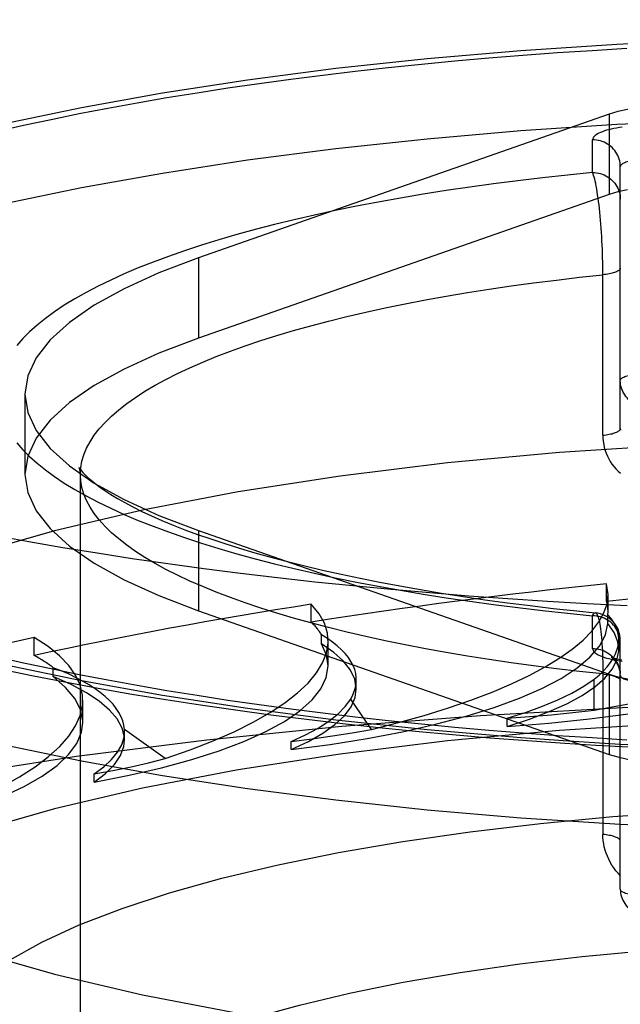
# Model space of a CAD drawing. Header units: inches. Extents: x 0 to 243, y 0 to 157.
# Tile 220 of 256: x 102.263 to 102.479, y 115.27 to 115.626. Entities that reach past the tile are written whole.
import ezdxf

# ---------------------------------------------------------------- set-up
doc = ezdxf.new("R2010")
doc.units = ezdxf.units.IN
doc.header["$LTSCALE"] = 13.3571428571
doc.header["$MEASUREMENT"] = 0
doc.linetypes.add('HIDDEN', pattern=[0.2, 0.1, -0.1])
doc.layers.get('0').update_dxf_attribs({"linetype": 'CONTINUOUS'})
doc.layers.add('DEFAULT_2', color=8, linetype='HIDDEN')

msp = doc.modelspace()

# ---------------------------------------------------------------- linework, layer by layer
at = {"color": 7, "linetype": 'Continuous'}
for p, q in [((102.4594757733, 115.3647070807), (102.4705883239, 115.3640245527)), ((102.4705883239, 115.3640245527), (102.4869883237, 115.3631204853))]:
    msp.add_line(p, q, dxfattribs=at)
for points in [[(102.4794757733, 115.3352836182), (102.4436094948, 115.3376268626), (102.4097453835, 115.3405453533), (102.3767682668, 115.344079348), (102.3448536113, 115.3482154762), (102.3141553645, 115.3529281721), (102.2848398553, 115.3581977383), (102.2570454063, 115.3639931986), (102.2309258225, 115.3702889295), (102.2066009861, 115.3770491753), (102.1842090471, 115.384242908), (102.1638490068, 115.3918303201), (102.1456405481, 115.399775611), (102.1296597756, 115.4080357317), (102.1160054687, 115.4165708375), (102.1047292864, 115.4253355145), (102.0959070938, 115.4342866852), (102.0895650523, 115.4433774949), (102.0857545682, 115.4525625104), (102.085523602, 115.4542299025)], [(102.4819682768, 115.414273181), (102.4675254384, 115.4150167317), (102.4531627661, 115.4158578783), (102.4388900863, 115.4167960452), (102.4247171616, 115.4178305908), (102.4106537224, 115.4189608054), (102.3967094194, 115.4201859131), (102.3828938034, 115.4215050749), (102.3692163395, 115.422917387), (102.3556864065, 115.4244218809), (102.3423132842, 115.4260175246), (102.3291061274, 115.4277032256), (102.3160739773, 115.4294778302), (102.3032257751, 115.4313401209), (102.2905703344, 115.4332888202), (102.278116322, 115.4353225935), (102.2658722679, 115.4374400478), (102.2538465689, 115.4396397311)], [(102.2553024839, 115.3915686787), (102.2669935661, 115.3891349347), (102.2788519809, 115.3868063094), (102.2908726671, 115.3845812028), (102.3030525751, 115.3824579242), (102.3153860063, 115.3804355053), (102.327868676, 115.3785129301), (102.3404944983, 115.3766896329), (102.3532584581, 115.3749650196), (102.3661538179, 115.3733388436), (102.3791747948, 115.3718108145), (102.3923139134, 115.3703809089), (102.4055642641, 115.3690490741), (102.4189184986, 115.3678153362), (102.4323695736, 115.3666797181), (102.445909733, 115.365642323), (102.4594757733, 115.3647070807)], [(102.5844757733, 115.3323848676), (102.5487159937, 115.33271752), (102.5133183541, 115.33370207), (102.4794757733, 115.3352836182)]]:
    msp.add_lwpolyline(points, dxfattribs=at)
at = {"layer": 'DEFAULT_2', "color": 8, "linetype": 'HIDDEN'}
for p, q in [((104.2004757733, 115.6260446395), (100.0219757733, 115.6260446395)), ((102.4754816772, 115.5919278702), (102.3271701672, 115.5400116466)), ((102.4754816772, 115.5919278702), (102.4754816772, 115.5629500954)), ((102.4694757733, 115.5708284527), (102.4694757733, 115.582652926)), ((102.4794757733, 115.4783477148), (102.4794757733, 115.5729936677)), ((102.4754816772, 115.5629500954), (102.3271701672, 115.5110338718)), ((102.3271701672, 115.5400116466), (102.3271701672, 115.5110338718)), ((102.4731854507, 115.4759442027), (102.4731803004, 115.5353949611)), ((102.2644757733, 115.490772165), (102.2644757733, 115.4617943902)), ((102.2844757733, 114.3500137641), (102.2844757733, 115.4617943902)), ((102.3271701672, 115.4415326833), (102.3271701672, 115.4125549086)), ((102.3271701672, 115.4415326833), (102.4754816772, 115.3896164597)), ((102.4745111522, 115.415859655), (102.4745111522, 115.4222918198)), ((102.4750539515, 115.4183582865), (102.4745111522, 115.4222918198)), ((102.475056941, 115.4120847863), (102.475056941, 115.4183387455)), ((102.3678877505, 115.4084652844), (102.3678877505, 115.4148974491)), ((102.3271701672, 115.4125549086), (102.4754816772, 115.3606386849)), ((102.4694757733, 115.3988914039), (102.4694757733, 115.4107158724)), ((102.4750210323, 115.4111094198), (102.4750574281, 115.4120863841)), ((102.4750210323, 115.4078941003), (102.4750210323, 115.4111094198)), ((102.2678452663, 115.3963912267), (102.2678452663, 115.4028233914)), ((102.3715969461, 115.4005952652), (102.3715969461, 115.4038105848)), ((102.3739875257, 115.3926531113), (102.3739875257, 115.401603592)), ((102.4789322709, 115.3986710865), (102.4789322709, 115.4020933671)), ((102.4794757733, 115.3119580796), (102.4794757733, 115.4018321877)), ((102.2746410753, 115.3887590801), (102.2746410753, 115.3919743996)), ((102.4731803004, 115.3911633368), (102.4731854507, 115.3317334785)), ((102.4754816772, 115.3896164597), (102.4754816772, 115.3606386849)), ((102.3841326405, 115.3843044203), (102.3841326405, 115.3875921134)), ((102.4700459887, 115.3766225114), (102.4700459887, 115.3878003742)), ((102.2853341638, 115.3721397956), (102.2853341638, 115.3802486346)), ((102.3896403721, 115.3696195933), (102.3821408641, 115.3806276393)), ((102.4385899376, 115.3707616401), (102.4385899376, 115.3736859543)), ((102.3004107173, 115.3688158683), (102.3003835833, 115.3696131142)), ((102.3151547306, 115.359109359), (102.3003835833, 115.3696131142)), ((102.3004121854, 115.3658953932), (102.3004121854, 115.3688197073)), ((102.3606324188, 115.3623895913), (102.3606324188, 115.3653139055)), ((102.4794757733, 115.364261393), (102.458985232, 115.3655894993)), ((102.289476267, 115.3506410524), (102.289476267, 115.3535653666)), ((104.2004757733, 115.2709381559), (100.1469757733, 115.2709381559))]:
    msp.add_line(p, q, dxfattribs=at)
for points in [[(102.0844757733, 115.490772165), (102.0857545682, 115.5000040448), (102.0895650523, 115.5091890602), (102.0959070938, 115.51827987), (102.1047292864, 115.5272310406), (102.1160054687, 115.5359957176), (102.1296597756, 115.5445308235), (102.1456405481, 115.5527909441), (102.1638490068, 115.560736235), (102.1842090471, 115.5683236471), (102.2066009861, 115.5755173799), (102.2309258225, 115.5822776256), (102.2570454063, 115.5885733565), (102.2848398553, 115.5943688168), (102.3141553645, 115.599638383), (102.3448536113, 115.6043510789), (102.3767682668, 115.6084872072), (102.4097453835, 115.6120212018), (102.4436094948, 115.6149396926), (102.4781941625, 115.6172230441), (102.5133183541, 115.6188644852), (102.5487159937, 115.6198490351), (102.5844757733, 115.6201816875)], [(102.2542600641, 115.5856920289), (102.2639734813, 115.58789673), (102.2739064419, 115.5900349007), (102.284052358, 115.5921050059), (102.2944040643, 115.5941056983), (102.3049546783, 115.5960355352), (102.3156967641, 115.5978932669), (102.3266231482, 115.5996775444), (102.3377261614, 115.6013872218), (102.3489983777, 115.6030210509), (102.3604318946, 115.6045779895), (102.3720190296, 115.6060568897), (102.3837516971, 115.6074568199), (102.3956220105, 115.60877674), (102.407621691, 115.6100158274), (102.4197426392, 115.6111731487), (102.4319764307, 115.6122479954), (102.4443147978, 115.613239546), (102.4567491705, 115.6141472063), (102.4692711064, 115.6149702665), (102.4818719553, 115.615708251)], [(102.4996040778, 115.5950762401), (102.4948980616, 115.5949784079), (102.4904130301, 115.5947028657), (102.4860990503, 115.5942430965), (102.482105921, 115.5936186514), (102.478583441, 115.5928490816), (102.4754816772, 115.5919278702)], [(102.0844757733, 115.4617943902), (102.0857545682, 115.47102627), (102.0895650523, 115.4802112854), (102.0959070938, 115.4893020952), (102.1047292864, 115.4982532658), (102.1160054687, 115.5070179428), (102.1296597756, 115.5155530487), (102.1456405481, 115.5238131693), (102.1638490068, 115.5317584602), (102.1842090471, 115.5393458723), (102.2066009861, 115.5465396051), (102.2309258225, 115.5532998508), (102.2570454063, 115.5595955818), (102.2848398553, 115.565391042), (102.3141553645, 115.5706606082), (102.3448536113, 115.5753733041), (102.3767682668, 115.5795094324), (102.4097453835, 115.5830434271), (102.4436094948, 115.5859619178), (102.4781941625, 115.5882452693), (102.5133183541, 115.5898867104), (102.5487159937, 115.5908712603), (102.5844757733, 115.5912039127)], [(102.4801835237, 115.5872366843), (102.4791307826, 115.5870830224), (102.478115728, 115.5869132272), (102.4771422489, 115.5867278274), (102.4762136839, 115.5865275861), (102.4753336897, 115.586313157), (102.4745052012, 115.5860853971), (102.4737315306, 115.5858450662), (102.473015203, 115.5855931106), (102.4723591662, 115.5853303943), (102.4717654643, 115.585057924), (102.471236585, 115.5847766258), (102.470774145, 115.5844876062), (102.4703802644, 115.5841919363), (102.4700559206, 115.5838906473), (102.4698025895, 115.5835846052), (102.4696208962, 115.5832753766), (102.469512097, 115.5829650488), (102.4694757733, 115.582652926)], [(102.4794757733, 115.5729936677), (102.4794502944, 115.5736827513), (102.4793739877, 115.5743683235), (102.4792472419, 115.5750468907), (102.479070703, 115.5757149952), (102.4788452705, 115.5763692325), (102.4785720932, 115.5770062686), (102.4782525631, 115.5776228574), (102.4778883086, 115.578215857), (102.4774811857, 115.5787822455), (102.477033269, 115.5793191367), (102.4765468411, 115.5798237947), (102.4760243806, 115.580293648), (102.4754685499, 115.5807263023), (102.4748821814, 115.5811195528), (102.4742682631, 115.5814713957), (102.4736299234, 115.5817800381), (102.472970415, 115.5820439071), (102.4722930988, 115.5822616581), (102.4716014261, 115.5824321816), (102.4708989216, 115.5825546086), (102.4701891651, 115.5826283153), (102.4694757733, 115.582652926)], [(102.4894757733, 115.5755818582), (102.4887623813, 115.5755752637), (102.4880526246, 115.5755555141), (102.4873501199, 115.5755227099), (102.4866584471, 115.5754770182), (102.4859811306, 115.575418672), (102.4853216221, 115.5753479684), (102.4846832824, 115.575265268), (102.4840693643, 115.5751709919), (102.483482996, 115.5750656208), (102.4829271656, 115.5749496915), (102.4824047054, 115.5748237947), (102.4819182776, 115.574688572), (102.4814703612, 115.5745447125), (102.4810632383, 115.5743929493), (102.4806989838, 115.5742340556), (102.4803794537, 115.5740688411), (102.4801062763, 115.5738981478), (102.4798808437, 115.5737228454), (102.4797043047, 115.5735438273), (102.4795775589, 115.5733620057), (102.4795012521, 115.5731783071), (102.4794757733, 115.5729936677)], [(102.4694757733, 115.5708284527), (102.4603657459, 115.569911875), (102.4513693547, 115.5689263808), (102.4424818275, 115.5678714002), (102.433717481, 115.5667486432), (102.4250870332, 115.565559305), (102.4165965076, 115.5643043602), (102.4082529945, 115.5629847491), (102.4000640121, 115.5616017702), (102.3920372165, 115.5601565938), (102.3841792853, 115.5586505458), (102.3764972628, 115.557084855), (102.3689977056, 115.5554609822), (102.3616874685, 115.5537802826), (102.3545727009, 115.5520443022), (102.3476599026, 115.5502544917), (102.3409548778, 115.5484124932), (102.3344637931, 115.5465198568), (102.3281920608, 115.5445783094), (102.3221454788, 115.5425894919), (102.3163290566, 115.5405552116), (102.3107482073, 115.5384771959), (102.3054075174, 115.5363573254), (102.300311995, 115.5341974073), (102.2954657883, 115.5319993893), (102.2908734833, 115.5297651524), (102.2865387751, 115.5274967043), (102.282465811, 115.5251959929), (102.2786578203, 115.5228650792), (102.2751184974, 115.5205059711), (102.2718505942, 115.5181207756), (102.2688573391, 115.5157115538), (102.266140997, 115.513280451), (102.2637043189, 115.5108295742), (102.261549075, 115.5083610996)], [(102.4731803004, 115.5353949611), (102.473164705, 115.5369085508), (102.473138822, 115.5384365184), (102.4731026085, 115.539975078), (102.4730562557, 115.5415203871), (102.4729997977, 115.5430683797), (102.4729334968, 115.5446149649), (102.4728574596, 115.5461562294), (102.4727719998, 115.5476881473), (102.4726772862, 115.5492069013), (102.4725736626, 115.5507086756), (102.4724613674, 115.5521894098), (102.4723408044, 115.5536452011), (102.4722122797, 115.5550718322), (102.472076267, 115.5564652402), (102.4719331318, 115.5578213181), (102.4717833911, 115.55913608), (102.4716274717, 115.5604055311), (102.471465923, 115.5616258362), (102.4712992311, 115.5627931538), (102.4711279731, 115.5639038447), (102.4709526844, 115.5649543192), (102.4707739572, 115.5659412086), (102.4705923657, 115.5668613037), (102.470408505, 115.5677116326), (102.4702229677, 115.5684894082), (102.4700363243, 115.5691921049), (102.4698491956, 115.5698174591), (102.4696616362, 115.5703633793), (102.4694757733, 115.5708284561)], [(102.4694757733, 115.5708284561), (102.4701891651, 115.5708038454), (102.4708989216, 115.5707301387), (102.4716014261, 115.5706077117), (102.4722930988, 115.5704371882), (102.472970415, 115.5702194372), (102.4736299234, 115.5699555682), (102.4742682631, 115.5696469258), (102.4748821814, 115.5692950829), (102.4754685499, 115.5689018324), (102.4760243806, 115.5684691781), (102.4765468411, 115.5679993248), (102.477033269, 115.5674946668), (102.4774811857, 115.5669577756), (102.4778883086, 115.5663913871), (102.4782525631, 115.5657983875), (102.4785720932, 115.5651817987), (102.4788452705, 115.5645447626), (102.479070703, 115.5638905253), (102.4792472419, 115.5632224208), (102.4793739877, 115.5625438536), (102.4794502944, 115.5618582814), (102.4794757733, 115.5611691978)], [(102.482105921, 115.5646408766), (102.478583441, 115.5638713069), (102.4754816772, 115.5629500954)], [(102.3271701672, 115.5400116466), (102.3128215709, 115.5345431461), (102.3002692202, 115.5288340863), (102.2894819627, 115.5228652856), (102.2805532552, 115.5166942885), (102.2735575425, 115.5103584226), (102.2685207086, 115.5038991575), (102.2654933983, 115.4973564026), (102.2644757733, 115.490772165)], [(102.2844757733, 115.4617943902), (102.2846155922, 115.4641646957), (102.2850349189, 115.4665327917), (102.2857333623, 115.468896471), (102.2867102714, 115.4712535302), (102.2879647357, 115.4736017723), (102.2894955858, 115.4759390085), (102.2913013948, 115.47826306), (102.2933804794, 115.4805717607), (102.2957309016, 115.4828629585), (102.2983504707, 115.4851345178), (102.3012367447, 115.487384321), (102.3043870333, 115.4896102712), (102.3077984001, 115.4918102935), (102.3114676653, 115.4939823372), (102.3153914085, 115.4961243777), (102.3195659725, 115.4982344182), (102.3239874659, 115.500310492), (102.3286517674, 115.502350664), (102.3335545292, 115.5043530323), (102.3386911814, 115.5063157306), (102.3440569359, 115.5082369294), (102.3496467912, 115.5101148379), (102.3554555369, 115.5119477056), (102.3614777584, 115.513733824), (102.3677078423, 115.5154715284), (102.3741399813, 115.5171591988), (102.3807681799, 115.5187952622), (102.3875862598, 115.5203781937), (102.3945878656, 115.5219065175), (102.401766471, 115.5233788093), (102.4091153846, 115.5247936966), (102.4166277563, 115.5261498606), (102.4242965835, 115.5274460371), (102.432114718, 115.528681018), (102.4400748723, 115.5298536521), (102.4481696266, 115.5309628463), (102.4563914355, 115.5320075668), (102.4647326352, 115.5329868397), (102.4731854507, 115.5338997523)], [(102.4794757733, 115.5363032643), (102.4794539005, 115.5361321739), (102.4793883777, 115.5359618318), (102.4792794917, 115.5357929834), (102.4791277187, 115.5356263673), (102.4789337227, 115.5354627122), (102.4786983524, 115.5353027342), (102.4784226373, 115.5351471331), (102.4781077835, 115.5349965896), (102.4777551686, 115.5348517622), (102.4773663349, 115.5347132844), (102.4769429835, 115.5345817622), (102.4764869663, 115.5344577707), (102.4760002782, 115.5343418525), (102.4754850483, 115.5342345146), (102.4749435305, 115.5341362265), (102.4743780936, 115.5340474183), (102.4737912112, 115.5339684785), (102.4731854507, 115.5338997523)], [(102.3271701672, 115.5110338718), (102.3128215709, 115.5055653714), (102.3002692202, 115.4998563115), (102.2894819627, 115.4938875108), (102.2805532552, 115.4877165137), (102.2735575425, 115.4813806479), (102.2685207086, 115.4749213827), (102.2654933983, 115.4683786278), (102.2644757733, 115.4617943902)], [(102.4794757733, 115.4957196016), (102.4795012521, 115.495904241), (102.4795775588, 115.4960879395), (102.4797043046, 115.4962697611), (102.4798808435, 115.4964487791), (102.480106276, 115.4966240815), (102.4803794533, 115.4967947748), (102.4806989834, 115.4969599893), (102.4810632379, 115.497118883), (102.4814703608, 115.4972706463), (102.4819182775, 115.4974145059), (102.4824047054, 115.4975497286), (102.4829271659, 115.4976756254), (102.4834829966, 115.4977915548), (102.4840693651, 115.497896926), (102.4846832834, 115.497991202), (102.4853216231, 115.4980739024), (102.4859811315, 115.4981446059), (102.4866584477, 115.4982029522), (102.4873501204, 115.4982486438), (102.4880526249, 115.498281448), (102.4887623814, 115.4983011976), (102.4894757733, 115.4983077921)], [(102.4894757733, 115.4860603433), (102.4887622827, 115.4860849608), (102.4880524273, 115.4861586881), (102.487349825, 115.4862811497), (102.4866580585, 115.4864517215), (102.4859806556, 115.4866695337), (102.4853210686, 115.4869334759), (102.4846826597, 115.4872422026), (102.4840686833, 115.4875941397), (102.4834822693, 115.4879874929), (102.4829264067, 115.4884202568), (102.4824039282, 115.4888902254), (102.4819174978, 115.4893950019), (102.4814695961, 115.4899320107), (102.4810625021, 115.4904985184), (102.4806982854, 115.4910916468), (102.480378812, 115.4917083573), (102.4801057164, 115.4923454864), (102.4798803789, 115.4929998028), (102.4797039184, 115.4936680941), (102.4795773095, 115.4943466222), (102.4795011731, 115.4950315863), (102.4794757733, 115.4957196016)], [(102.458985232, 115.3655894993), (102.4436094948, 115.3666046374), (102.4097453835, 115.3695231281), (102.3767682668, 115.3730571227), (102.3448536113, 115.377193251), (102.3141553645, 115.3819059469), (102.2848398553, 115.3871755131), (102.2570454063, 115.3929709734), (102.2309258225, 115.3992667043), (102.2066009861, 115.40602695), (102.1842090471, 115.4132206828), (102.1638490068, 115.4208080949), (102.1456405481, 115.4287533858), (102.1296597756, 115.4370135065), (102.1160054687, 115.4455486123), (102.1047292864, 115.4543132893), (102.0959070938, 115.46326446), (102.0895650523, 115.4723552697), (102.0857545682, 115.4815402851), (102.0844757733, 115.490772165)], [(102.2644757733, 115.490772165), (102.2654933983, 115.4841879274), (102.2685207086, 115.4776451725), (102.2735575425, 115.4711859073), (102.2805532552, 115.4648500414)], [(102.4731854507, 115.4759442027), (102.4737912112, 115.4760129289), (102.4743780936, 115.4760918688), (102.4749435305, 115.476180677), (102.4754850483, 115.476278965), (102.4760002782, 115.4763863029), (102.4764869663, 115.4765022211), (102.4769429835, 115.4766262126), (102.4773663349, 115.4767577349), (102.4777551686, 115.4768962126), (102.4781077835, 115.47704104), (102.4784226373, 115.4771915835), (102.4786983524, 115.4773471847), (102.4789337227, 115.4775071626), (102.4791277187, 115.4776708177), (102.4792794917, 115.4778374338), (102.4793883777, 115.4780062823), (102.4794539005, 115.4781766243), (102.4794757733, 115.4783477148)], [(102.4794757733, 115.4783477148), (102.4794922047, 115.4777975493)], [(102.5844757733, 115.4745714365), (102.5413897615, 115.4740170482), (102.4991237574, 115.4723956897), (102.4574806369, 115.4696918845), (102.4170517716, 115.4659520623), (102.3782468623, 115.4611975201), (102.3414137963, 115.4554881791), (102.3069383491, 115.4488656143), (102.2751165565, 115.4414061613), (102.2462954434, 115.4331700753), (102.2207078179, 115.424247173), (102.1986486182, 115.414714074), (102.1802784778, 115.4046706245), (102.1658289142, 115.3942068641), (102.1553822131, 115.3834288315), (102.1490975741, 115.3724365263), (102.1469757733, 115.3613381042)], [(102.4731854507, 115.4759442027), (102.4732165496, 115.4748384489), (102.4733137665, 115.4737366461), (102.473476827, 115.4726360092), (102.4737066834, 115.4715448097), (102.4740046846, 115.4704684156), (102.474369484, 115.469412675), (102.4748009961, 115.4683836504), (102.4752968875, 115.4673859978), (102.4758552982, 115.4664256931), (102.4764747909, 115.4655047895), (102.4771538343, 115.4646264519), (102.4778908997, 115.4637932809), (102.4786849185, 115.4630077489), (102.4795330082, 115.4622733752)], [(102.2615490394, 115.473183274), (102.2637042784, 115.4707147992), (102.2661409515, 115.468263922), (102.2688572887, 115.4658328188), (102.271850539, 115.4634235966), (102.2751184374, 115.4610384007), (102.2786577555, 115.4586792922), (102.2824657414, 115.4563483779), (102.2865387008, 115.454047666), (102.2908734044, 115.4517792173), (102.2954657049, 115.4495449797), (102.3003119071, 115.4473469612), (102.3054074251, 115.4451870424), (102.3107481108, 115.4430671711), (102.3163289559, 115.4409891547), (102.322145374, 115.4389548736), (102.3281919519, 115.4369660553), (102.3344636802, 115.435024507), (102.340954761, 115.4331318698), (102.3476597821, 115.4312898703), (102.3545725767, 115.4295000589), (102.3616873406, 115.4277640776), (102.3689975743, 115.426083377), (102.3764971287, 115.4244595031), (102.3841791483, 115.4228938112), (102.392037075, 115.4213877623), (102.4000638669, 115.419942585), (102.4082528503, 115.4185596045), (102.4165963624, 115.4172399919), (102.4250868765, 115.4159850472), (102.4337173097, 115.4147957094), (102.4424816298, 115.413672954), (102.4513691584, 115.4126179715), (102.46036562, 115.4116324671), (102.4694757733, 115.4107158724)], [(102.2805532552, 115.4648500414), (102.2894819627, 115.4586790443), (102.3002692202, 115.4527102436), (102.3128215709, 115.4470011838), (102.3271701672, 115.4415326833)], [(102.2840616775, 115.464195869), (102.2840509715, 115.4642203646), (102.28405101, 115.4642238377), (102.2841719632, 115.464021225), (102.2844302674, 115.4636439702), (102.2848446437, 115.4631083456), (102.2854302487, 115.4624299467), (102.2862022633, 115.4616205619), (102.2871751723, 115.4606904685), (102.2883614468, 115.4596501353), (102.2897740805, 115.4585081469), (102.2914226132, 115.4572746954), (102.2933170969, 115.4559583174), (102.2954644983, 115.4545686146), (102.2978720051, 115.4531139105), (102.3005437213, 115.451603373), (102.3034836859, 115.4500451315), (102.3066930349, 115.4484478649), (102.3101718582, 115.4468197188), (102.3139202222, 115.4451679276), (102.3179370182, 115.4434994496), (102.3222197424, 115.4418210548), (102.326764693, 115.4401392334), (102.3315681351, 115.4384598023), (102.336624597, 115.4367885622), (102.3419299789, 115.4351302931), (102.3474789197, 115.4334897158), (102.3532652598, 115.4318713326), (102.3592813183, 115.4302796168), (102.3655219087, 115.4287179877), (102.3719807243, 115.4271898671), (102.3786503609, 115.4256986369), (102.3855223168, 115.4242476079), (102.3925904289, 115.422839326), (102.3998476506, 115.4214763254), (102.4072859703, 115.4201611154), (102.4148966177, 115.4188961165), (102.4226726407, 115.4176832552), (102.4306064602, 115.4165244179), (102.4386896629, 115.4154214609), (102.4469133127, 115.4143761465), (102.455269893, 115.4133899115), (102.4637508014, 115.4124642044), (102.4704519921, 115.4117845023)], [(102.2844181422, 115.4627419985), (102.2842885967, 115.4634734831), (102.2841475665, 115.4639695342), (102.2840616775, 115.464195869)], [(102.4731854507, 115.3896890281), (102.4647326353, 115.3906019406), (102.4563914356, 115.3915812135), (102.4481696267, 115.392625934), (102.4400748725, 115.3937351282), (102.4321147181, 115.3949077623), (102.4242965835, 115.3961427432), (102.4166277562, 115.3974389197), (102.4091153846, 115.3987950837), (102.401766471, 115.400209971), (102.3945878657, 115.4016822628), (102.3875862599, 115.4032105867), (102.38076818, 115.4047935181), (102.3741399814, 115.4064295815), (102.3677078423, 115.408117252), (102.3614777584, 115.4098549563), (102.3554555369, 115.4116410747), (102.3496467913, 115.4134739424), (102.3440569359, 115.4153518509), (102.3386911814, 115.4172730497), (102.3335545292, 115.419235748), (102.3286517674, 115.4212381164), (102.3239874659, 115.4232782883), (102.3195659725, 115.4253543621), (102.3153914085, 115.4274644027), (102.3114676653, 115.4296064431), (102.3077984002, 115.4317784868), (102.3043870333, 115.4339785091), (102.3012367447, 115.4362044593), (102.2983504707, 115.4384542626), (102.2957309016, 115.4407258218), (102.2933804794, 115.4430170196), (102.2913013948, 115.4453257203), (102.2894955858, 115.4476497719), (102.2879647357, 115.449987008), (102.2867102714, 115.4523352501), (102.2857333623, 115.4546923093), (102.2850349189, 115.4570559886), (102.2846155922, 115.4594240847), (102.2844181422, 115.4627419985)], [(102.2644757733, 115.4617943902), (102.2654933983, 115.4552101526), (102.2685207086, 115.4486673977), (102.2735575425, 115.4422081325), (102.2805532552, 115.4358722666), (102.2894819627, 115.4297012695), (102.3002692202, 115.4237324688), (102.3128215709, 115.418023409), (102.3271701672, 115.4125549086)], [(102.4385899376, 115.3707616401), (102.4537194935, 115.3719810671), (102.4683329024, 115.3734970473), (102.4824734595, 115.3753157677), (102.4960112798, 115.3774186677), (102.5088560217, 115.3797951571), (102.5209323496, 115.3824275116), (102.5321556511, 115.3853012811), (102.5424634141, 115.3883960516), (102.5517813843, 115.3916941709), (102.5600601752, 115.3951729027), (102.5672379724, 115.3988127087), (102.5732778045, 115.4025863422), (102.5781148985, 115.406455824), (102.5817708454, 115.4104338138)], [(102.4694757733, 115.4107158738), (102.4696616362, 115.4110985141), (102.4698491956, 115.4113974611), (102.4700363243, 115.4116121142), (102.4702229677, 115.4117418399), (102.470408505, 115.4117863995), (102.4704519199, 115.4117845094)], [(102.4794757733, 115.4010566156), (102.4794502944, 115.4017456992), (102.4793739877, 115.4024312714), (102.4792472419, 115.4031098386), (102.479070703, 115.4037779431), (102.4788452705, 115.4044321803), (102.4785720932, 115.4050692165), (102.4782525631, 115.4056858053), (102.4778883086, 115.4062788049), (102.4774811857, 115.4068451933), (102.477033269, 115.4073820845), (102.4765468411, 115.4078867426), (102.4760243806, 115.4083565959), (102.4754685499, 115.4087892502), (102.4748821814, 115.4091825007), (102.4742682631, 115.4095343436), (102.4736299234, 115.409842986), (102.472970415, 115.410106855), (102.4722930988, 115.410324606), (102.4716014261, 115.4104951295), (102.4708989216, 115.4106175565), (102.4701891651, 115.4106912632), (102.4694757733, 115.4107158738)], [(102.4704519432, 115.4117845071), (102.4705923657, 115.4117458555), (102.4707739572, 115.4116205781), (102.4709526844, 115.4114112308), (102.4711279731, 115.4111187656), (102.4712992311, 115.410744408), (102.471465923, 115.4102896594), (102.4716274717, 115.4097562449), (102.4717833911, 115.4091461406), (102.4719331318, 115.4084615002), (102.472076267, 115.4077046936), (102.4722122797, 115.4068782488), (102.4723408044, 115.4059848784), (102.4724613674, 115.40502742), (102.4725736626, 115.4040089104), (102.4726772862, 115.4029323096), (102.4727719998, 115.4018007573), (102.4728574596, 115.4006173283), (102.4729334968, 115.3993851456), (102.4729997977, 115.3981076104), (102.4730562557, 115.3967880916), (102.4731026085, 115.3954302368), (102.473138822, 115.3940377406), (102.473164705, 115.3926142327), (102.4731803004, 115.3911633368)], [(102.3606324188, 115.3623895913), (102.3747139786, 115.364270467), (102.388088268, 115.3664201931), (102.4007937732, 115.3688468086), (102.4127150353, 115.3715261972), (102.4237701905, 115.3744438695), (102.4338969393, 115.3775789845), (102.4430216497, 115.380913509), (102.4510964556, 115.3844245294), (102.4580600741, 115.3880913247), (102.4638791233, 115.3918892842), (102.4685058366, 115.3957963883), (102.4719220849, 115.3997841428), (102.4740895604, 115.4038122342), (102.4750210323, 115.4078941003)], [(102.4789296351, 115.3986729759), (102.4786054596, 115.4013517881), (102.4773085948, 115.404632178), (102.4750210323, 115.4078941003)], [(102.3739876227, 115.3926525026), (102.3734182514, 115.3965335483), (102.3715969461, 115.4005952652)], [(102.3841304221, 115.3843041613), (102.3835826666, 115.3877807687), (102.3820381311, 115.3910680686), (102.379516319, 115.394313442), (102.3760382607, 115.3974857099), (102.3715969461, 115.4005952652)], [(102.4385899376, 115.3707616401), (102.4466333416, 115.3733535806), (102.4538309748, 115.3760815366), (102.4602001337, 115.3789542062), (102.4656889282, 115.3819454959), (102.4702578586, 115.3850388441), (102.4738870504, 115.3882143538), (102.4765458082, 115.3914532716), (102.4782270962, 115.394735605), (102.4789115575, 115.3980423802), (102.4789296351, 115.3986729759)], [(102.4694757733, 115.3988914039), (102.4695120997, 115.3985792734), (102.4696209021, 115.3982689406), (102.4698025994, 115.3979597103), (102.4700559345, 115.397653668), (102.4703802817, 115.3973523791), (102.4707741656, 115.3970567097), (102.4712366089, 115.3967676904), (102.471765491, 115.3964863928), (102.4723591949, 115.3962139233), (102.4730152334, 115.3959512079), (102.4737315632, 115.3956992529), (102.474505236, 115.3954589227), (102.4753337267, 115.3952311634), (102.4762137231, 115.3950167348), (102.4771422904, 115.3948164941), (102.4781157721, 115.3946310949), (102.4791308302, 115.3944613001), (102.4801835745, 115.3943076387)], [(102.4694757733, 115.3988914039), (102.4701891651, 115.3988667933), (102.4708989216, 115.3987930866), (102.4716014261, 115.3986706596), (102.4722930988, 115.3985001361), (102.472970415, 115.3982823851), (102.4736299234, 115.3980185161), (102.4742682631, 115.3977098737), (102.4748821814, 115.3973580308), (102.4754685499, 115.3969647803), (102.4760243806, 115.396532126), (102.4765468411, 115.3960622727), (102.477033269, 115.3955576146), (102.4774811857, 115.3950207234), (102.4778883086, 115.394454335), (102.4782525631, 115.3938613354), (102.4785720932, 115.3932447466), (102.4788452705, 115.3926077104), (102.479070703, 115.3919534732), (102.4792472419, 115.3912853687), (102.4793739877, 115.3906068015), (102.4794502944, 115.3899212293)], [(102.4818722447, 115.365836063), (102.4692713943, 115.3665740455), (102.4567494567, 115.3673971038), (102.444315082, 115.3683047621), (102.4319767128, 115.3692963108), (102.4197429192, 115.3703711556), (102.4076219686, 115.371528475), (102.3956222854, 115.3727675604), (102.3837519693, 115.3740874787), (102.3720192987, 115.375487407), (102.3604321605, 115.3769663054), (102.3489986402, 115.3785232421), (102.3377264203, 115.3801570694), (102.3266234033, 115.381866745), (102.3156970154, 115.3836510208), (102.3049549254, 115.3855087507), (102.2944043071, 115.387438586), (102.2840525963, 115.3894392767), (102.2739066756, 115.3915093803), (102.2639737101, 115.3936475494), (102.254260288, 115.3958522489)], [(102.4762219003, 115.395777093), (102.476191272, 115.3957942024), (102.4761866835, 115.3957967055), (102.4762210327, 115.3957803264), (102.476297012, 115.3957466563), (102.4764180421, 115.395696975), (102.4765877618, 115.3956325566), (102.4768091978, 115.3955549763), (102.4770858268, 115.395465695), (102.4774194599, 115.3953667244), (102.4778122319, 115.3952599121), (102.4782644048, 115.3951475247), (102.4787762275, 115.3950316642), (102.47934632, 115.3949146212), (102.4799728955, 115.3947985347)], [(102.4794757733, 115.3892321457), (102.4794488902, 115.3899139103), (102.4793681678, 115.3905924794), (102.4792329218, 115.3912664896), (102.4790468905, 115.391918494), (102.4788163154, 115.3925365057), (102.478551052, 115.3931079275), (102.4782641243, 115.393621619), (102.477967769, 115.3940733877), (102.4776773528, 115.3944575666), (102.477400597, 115.3947801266), (102.4771469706, 115.3950437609), (102.4769193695, 115.3952568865), (102.4767205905, 115.3954258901), (102.4765519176, 115.3955569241), (102.4764135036, 115.3956556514), (102.4763067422, 115.3957258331), (102.4762318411, 115.3957713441), (102.4762219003, 115.395777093)], [(102.289476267, 115.3506410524), (102.3020819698, 115.3531262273), (102.3138107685, 115.3558443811), (102.3246951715, 115.3588051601), (102.3346376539, 115.3619796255), (102.343567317, 115.3653498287), (102.3514367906, 115.3688924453), (102.3581856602, 115.3725864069), (102.3637821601, 115.3764069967), (102.3681798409, 115.3803310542), (102.3713623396, 115.3843328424), (102.3732973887, 115.3883885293), (102.3739876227, 115.3926525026)], [(102.3004102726, 115.3658936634), (102.3003675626, 115.366860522), (102.2995815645, 115.3701657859), (102.2977998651, 115.3734447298), (102.2950422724, 115.3766779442), (102.29131567, 115.3798458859), (102.2866547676, 115.3829286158), (102.2811011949, 115.3858963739), (102.2746410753, 115.3887590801)], [(102.2853339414, 115.3721417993), (102.2853208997, 115.3727331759), (102.2845054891, 115.3768142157), (102.282446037, 115.38086389), (102.2791598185, 115.3848409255), (102.2746410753, 115.3887590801)], [(102.4731854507, 115.3896890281), (102.4737912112, 115.3896203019), (102.4743780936, 115.389541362), (102.4749435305, 115.3894525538), (102.4754850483, 115.3893542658), (102.4760002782, 115.3892469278), (102.4764869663, 115.3891310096), (102.4769429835, 115.3890070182), (102.4773663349, 115.3888754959), (102.4777551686, 115.3887370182), (102.4781077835, 115.3885921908), (102.4784226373, 115.3884416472), (102.4786983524, 115.3882860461), (102.4789337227, 115.3881260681), (102.4791277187, 115.3879624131), (102.4792794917, 115.3877957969), (102.4793883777, 115.3876269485), (102.4794539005, 115.3874566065), (102.4794757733, 115.387285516)], [(102.4754816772, 115.3896164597), (102.478583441, 115.3886952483), (102.482105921, 115.3879256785), (102.4860990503, 115.3873012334), (102.4904130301, 115.3868414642), (102.4948980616, 115.386565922), (102.4996040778, 115.3864680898)], [(102.4794757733, 115.3892321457), (102.4795012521, 115.3890475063), (102.4795775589, 115.3888638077), (102.4797043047, 115.3886819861), (102.4798808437, 115.388502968), (102.4801062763, 115.3883276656), (102.4803794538, 115.3881569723), (102.4806989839, 115.3879917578), (102.4810632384, 115.3878328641), (102.4814703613, 115.3876811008), (102.4819182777, 115.3875372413), (102.4824047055, 115.3874020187), (102.4829271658, 115.3872761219), (102.4834829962, 115.3871601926), (102.4840693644, 115.3870548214), (102.4846832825, 115.3869605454), (102.4853216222, 115.386877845), (102.4859811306, 115.3868071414), (102.4866584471, 115.3867487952), (102.4873501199, 115.3867031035), (102.4880526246, 115.3866702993), (102.4887623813, 115.3866505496), (102.4894757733, 115.3866439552)], [(102.4386019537, 115.3736900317), (102.4452922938, 115.3758161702), (102.4514113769, 115.3780366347), (102.4569672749, 115.3803552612), (102.461935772, 115.3827605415), (102.4662926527, 115.3852409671), (102.4700459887, 115.3878003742)], [(102.3606324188, 115.3623895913), (102.3668146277, 115.3653036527), (102.3720726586, 115.3683136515), (102.3764177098, 115.3714289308), (102.379816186, 115.3746214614), (102.3822402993, 115.3778731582), (102.3836838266, 115.3811635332), (102.3841304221, 115.3843041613)], [(102.5844757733, 115.3796492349), (102.5321814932, 115.3790894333), (102.4802444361, 115.3774138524), (102.4290193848, 115.3746339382), (102.3788562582, 115.3707686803), (102.3300977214, 115.3658444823), (102.2830768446, 115.3598949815), (102.2381148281, 115.352960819), (102.1955188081, 115.3450893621), (102.1555797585, 115.336334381), (102.1185705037, 115.326755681), (102.0847438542, 115.3164186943), (102.0543308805, 115.3053940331), (102.0275393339, 115.2937570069), (102.004552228, 115.2815871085), (101.9855265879, 115.2689674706), (101.970592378, 115.2559842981), (101.9598516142, 115.2427262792), (101.9533776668, 115.2292839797), (101.9512147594, 115.215749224)], [(102.3606415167, 115.365318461), (102.365803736, 115.3677129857), (102.3703400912, 115.370174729), (102.374255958, 115.3727078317), (102.3775352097, 115.3752998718), (102.3801617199, 115.3779384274), (102.3821408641, 115.3806276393)], [(102.5844757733, 115.3741151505), (102.5413897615, 115.3735607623), (102.4991237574, 115.3719394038), (102.4574806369, 115.3692355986), (102.4170517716, 115.3654957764), (102.3782468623, 115.3607412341), (102.3414137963, 115.3550318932), (102.3069383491, 115.3484093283), (102.2751165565, 115.3409498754), (102.2462954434, 115.3327137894), (102.2207078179, 115.3237908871), (102.1986486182, 115.3142577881), (102.1802784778, 115.3042143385), (102.1658289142, 115.2937505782), (102.1553822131, 115.2829725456), (102.1490975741, 115.2719802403), (102.1469757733, 115.2608818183)], [(102.4386019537, 115.3736900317), (102.4466544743, 115.3742940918), (102.4545793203, 115.3749841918), (102.4623764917, 115.3757603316), (102.4700459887, 115.3766225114)], [(102.227283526, 115.3358729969), (102.2380303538, 115.3388869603), (102.2477572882, 115.3420909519), (102.2564898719, 115.3454959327), (102.2641514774, 115.3490690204), (102.2706843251, 115.3527893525), (102.2760574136, 115.3566318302), (102.2802253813, 115.3605729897), (102.2831735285, 115.3645870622), (102.2848716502, 115.3686491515), (102.2853339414, 115.3721417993)], [(102.2894821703, 115.3535702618), (102.2929594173, 115.3561604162), (102.2957752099, 115.3587886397), (102.2979320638, 115.3614592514), (102.2994224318, 115.3641592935), (102.3002387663, 115.366875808), (102.3004107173, 115.3688158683)], [(102.3606415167, 115.365318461), (102.3681664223, 115.3662752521), (102.3755078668, 115.3673110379), (102.38266585, 115.3684258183), (102.3896403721, 115.3696195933)], [(102.289476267, 115.3506410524), (102.2936094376, 115.3537886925), (102.2967681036, 115.3569892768), (102.2989570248, 115.3602525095), (102.3001619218, 115.3635492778), (102.3004102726, 115.3658936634)], [(102.5844757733, 115.3613626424), (102.5487159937, 115.3616952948), (102.5133183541, 115.3626798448), (102.4794757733, 115.364261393)], [(102.1469757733, 115.3613381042), (102.1490975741, 115.3502396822), (102.1553822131, 115.339247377), (102.1658289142, 115.3284693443), (102.1802784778, 115.318005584), (102.1986486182, 115.3079621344), (102.2207078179, 115.2984290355), (102.2462954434, 115.2895061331), (102.2751165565, 115.2812700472), (102.3069383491, 115.2738105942), (102.3414137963, 115.2671880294), (102.3782468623, 115.2614786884), (102.4170517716, 115.2567241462), (102.4574806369, 115.2529843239), (102.4991237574, 115.2502805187), (102.5413897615, 115.2486591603), (102.5844757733, 115.248104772)], [(102.4754816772, 115.3606386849), (102.478583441, 115.3597174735), (102.482105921, 115.3589479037), (102.4860990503, 115.3583234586), (102.4904130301, 115.3578636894), (102.4948980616, 115.3575881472), (102.4996040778, 115.357490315)], [(102.2894821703, 115.3535702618), (102.2962508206, 115.3548507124), (102.3027857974, 115.3562007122), (102.3090871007, 115.357620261), (102.3151547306, 115.359109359)], [(102.2588682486, 115.2862633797), (102.2705113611, 115.2927861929), (102.2841026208, 115.2990461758), (102.2995312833, 115.3050074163), (102.3166975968, 115.3106261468), (102.3355108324, 115.3158795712), (102.3558841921, 115.3207392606), (102.3777061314, 115.3251783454), (102.4009078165, 115.3291711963), (102.4252743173, 115.3326856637), (102.4506491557, 115.3356854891), (102.476788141, 115.3381573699), (102.5034730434, 115.3400739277), (102.5304695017, 115.34144113), (102.5574320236, 115.3422554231), (102.5844757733, 115.3425179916)], [(102.4794757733, 115.3293299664), (102.4794539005, 115.3295010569), (102.4793883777, 115.3296713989), (102.4792794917, 115.3298402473), (102.4791277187, 115.3300068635), (102.4789337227, 115.3301705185), (102.4786983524, 115.3303304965), (102.4784226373, 115.3304860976), (102.4781077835, 115.3306366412), (102.4777551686, 115.3307814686), (102.4773663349, 115.3309199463), (102.4769429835, 115.3310514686), (102.4764869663, 115.33117546), (102.4760002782, 115.3312913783), (102.4754850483, 115.3313987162), (102.4749435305, 115.3314970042), (102.4743780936, 115.3315858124), (102.4737912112, 115.3316647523), (102.4731854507, 115.3317334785)], [(102.4795330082, 115.3167931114), (102.4786849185, 115.3176921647), (102.4778908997, 115.3186332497), (102.4771538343, 115.3196120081), (102.4764747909, 115.3206254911), (102.4758552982, 115.3216705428), (102.4752968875, 115.3227434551), (102.4748009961, 115.323841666), (102.474369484, 115.324958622), (102.4740046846, 115.3260890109), (102.4737066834, 115.3272265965), (102.473476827, 115.3283651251), (102.4733137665, 115.3294994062), (102.4732165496, 115.330621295), (102.4731854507, 115.3317334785)], [(102.4794757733, 115.3119580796), (102.4795011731, 115.3112700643), (102.4795773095, 115.3105851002), (102.4797039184, 115.3099065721), (102.4798803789, 115.3092382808), (102.4801057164, 115.3085839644), (102.480378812, 115.3079468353), (102.4806982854, 115.3073301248), (102.4810625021, 115.3067369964), (102.4814695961, 115.3061704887), (102.4819174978, 115.3056334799), (102.4824039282, 115.3051287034), (102.4829264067, 115.3046587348), (102.4834822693, 115.3042259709), (102.4840686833, 115.3038326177), (102.4846826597, 115.3034806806), (102.4853210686, 115.3031719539), (102.4859806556, 115.3029080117), (102.4866580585, 115.3026901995), (102.487349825, 115.3025196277), (102.4880524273, 115.3023971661), (102.4887622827, 115.3023234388), (102.4894757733, 115.3022988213)], [(102.4894757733, 115.3093698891), (102.4887623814, 115.3093764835), (102.4880526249, 115.3093962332), (102.4873501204, 115.3094290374), (102.4866584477, 115.309474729), (102.4859811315, 115.3095330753), (102.4853216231, 115.3096037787), (102.4846832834, 115.3096864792), (102.4840693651, 115.3097807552), (102.4834829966, 115.3098861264), (102.4829271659, 115.3100020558), (102.4824047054, 115.3101279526), (102.4819182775, 115.3102631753), (102.4814703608, 115.3104070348), (102.4810632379, 115.3105587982), (102.4806989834, 115.3107176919), (102.4803794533, 115.3108829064), (102.480106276, 115.3110535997), (102.4798808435, 115.3112289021), (102.4797043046, 115.3114079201), (102.4795775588, 115.3115897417), (102.4795012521, 115.3117734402), (102.4794757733, 115.3119580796)], [(102.2717257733, 115.2127935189), (102.2726953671, 115.2191624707), (102.2755937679, 115.2254848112), (102.2804049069, 115.2317306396), (102.2871006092, 115.2378610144), (102.2956434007, 115.2438393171), (102.3059759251, 115.2496244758), (102.318026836, 115.2551778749), (102.3317160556, 115.2604647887), (102.3469411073, 115.2654489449), (102.363629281, 115.2701085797), (102.3816982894, 115.2744195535), (102.4010558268, 115.2783568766), (102.4216304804, 115.2819006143), (102.4432483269, 115.2850162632), (102.4657523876, 115.2876800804), (102.4889411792, 115.2898702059), (102.5126101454, 115.2915731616), (102.5365575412, 115.2927834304), (102.5605541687, 115.2935020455), (102.5844757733, 115.2937391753)]]:
    msp.add_lwpolyline(points, dxfattribs=at)
msp.add_arc((102.4694757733, 115.4018322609), 0.01, 9e-10, 84.3975563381, dxfattribs=at)
for centre, major_axis, ratio, start_param, end_param in [((102.3873284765, 115.4183848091), (0.198117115, 0.0124172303), 0.2578736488, -1.1563050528, -0.1164541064), ((102.5844757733, 115.2608818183), (0.6331783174, 0.03968521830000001), 0.2578736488, 1.5546351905, 1.7291681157), ((102.5844757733, 115.2608818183), (0.6331733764, 0.03930724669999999), 0.268017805, 1.728692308, 1.9032252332), ((102.2769139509, 115.4069563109), (0.198115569, 0.0122989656), 0.268017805, -0.9822479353, -0.0168576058), ((102.5844757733, 115.2608818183), (0.633174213, 0.0377260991), 0.2779146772, 1.9033048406, 2.0778377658), ((102.1758445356, 115.3907390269), (0.1981158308, 0.0118042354), 0.2779146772, -0.8076354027, 0.2322155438), ((102.2769139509, 115.4004978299), (0.198117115, 0.0124172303), 0.2578736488, -0.0161895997, 0.0580788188), ((102.314642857, 115.3925053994), (0.1642679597, 0.0102956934), 0.2578736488, 5.93661848, 6.4856657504), ((102.1758445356, 115.3842805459), (0.198115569, 0.0122989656), 0.268017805, 0.1388574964, 0.2321359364), ((102.5844757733, 115.2608818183), (0.633181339, 0.0349683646), 0.2872619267, 2.0785319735, 2.2530648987), ((102.0871911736, 115.3702257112), (0.1981180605, 0.0109413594), 0.2872619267, -0.6324082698, 0.4074426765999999), ((102.2198432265, 115.3781387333), (0.1642666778, 0.0101976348), 0.268017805, 6.1106755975, 6.659722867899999), ((102.0871911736, 115.3637672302), (0.1981158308, 0.0118042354), 0.2779146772, 0.313470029, 0.406748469), ((102.1361227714, 115.3597297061), (0.1642668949, 0.0097874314), 0.2779146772, 0.002102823, 0.5511500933)]:
    msp.add_ellipse(centre, major_axis=major_axis, ratio=ratio, start_param=start_param, end_param=end_param, dxfattribs=at)

doc.saveas('drawing.dxf')
